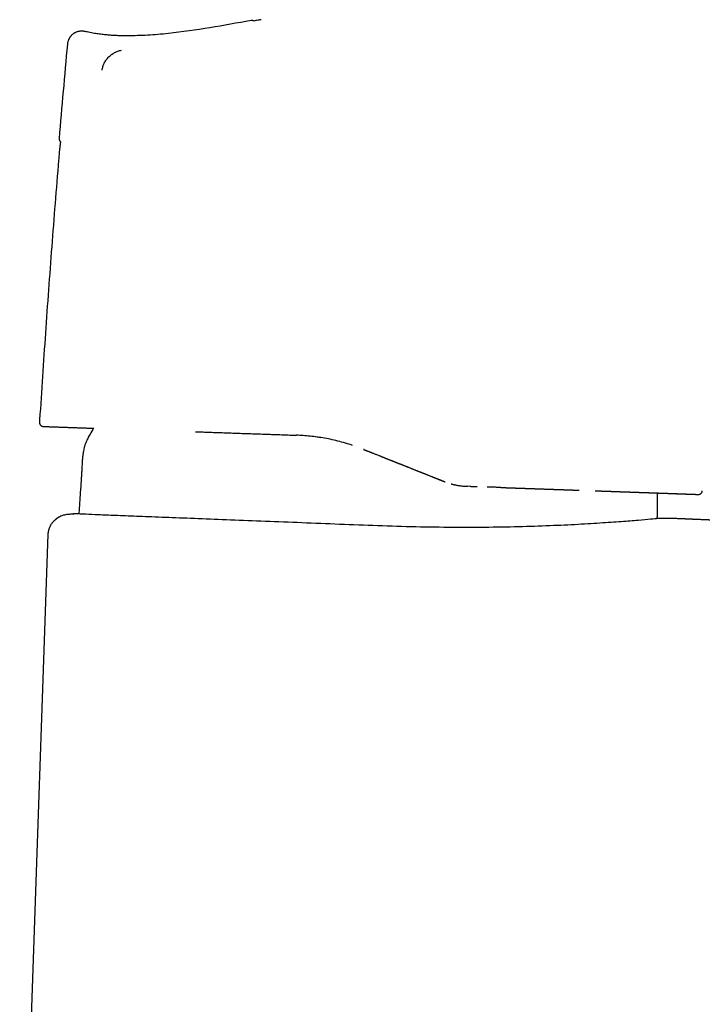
# Model space of a CAD drawing. Header units: millimetres. Extents: x 8 to 658, y 12 to 734.
# Tile 36 of 38: x 515 to 567, y 580 to 654. Entities that reach past the tile are written whole.
import ezdxf

# ---------------------------------------------------------------- set-up
doc = ezdxf.new("R2010")
doc.units = ezdxf.units.MM

msp = doc.modelspace()

# ---------------------------------------------------------------- linework, layer by layer
at = {"color": 7, "linetype": 'Continuous', "lineweight": 30}
for p, q in [((532.726, 653.936), (532.717, 653.935)), ((519.909, 653.13), (519.906, 653.13)), ((520.171, 653.096), (520.159, 653.102)), ((546.901, 619.298), (546.448, 619.479)), ((546.991, 619.262), (546.901, 619.298)), ((549.186, 618.796), (548.996, 618.803)), ((549.234, 618.795), (549.184, 618.796)), ((566.375, 618.193), (566.376, 618.193)), ((566.375, 618.193), (566.375, 618.193)), ((566.375, 618.193), (566.386, 618.192)), ((566.376, 618.193), (566.389, 618.193)), ((566.387, 618.193), (566.386, 618.193)), ((566.386, 618.192), (566.386, 618.192)), ((566.386, 618.192), (566.386, 618.192)), ((566.672, 618.467), (566.675, 618.466)), ((517.366, 615.186), (515.239, 554.296))]:
    msp.add_line(p, q, dxfattribs=at)
at = {"color": 7, "linetype": 'Continuous', "lineweight": 30, "flags": 128}
msp.add_lwpolyline([(520.813, 623.185), (520.749, 623.08), (520.596, 622.827)], dxfattribs=at)
at = {"color": 7, "linetype": 'Continuous', "lineweight": 30}
msp.add_arc((518.505, 645.021), 0.3, 175.12519, 230.62956, dxfattribs=at)
for points, knots in [([(532.678, 653.931), (531.643, 653.744), (529.572, 653.368), (526.967, 652.99), (524.902, 652.801), (523.882, 652.784), (523.388, 652.776)], [0, 0, 0, 0, 0.336681, 0.673578, 0.841953, 1, 1, 1, 1]), ([(532.885, 653.891), (532.882, 653.893), (532.875, 653.897), (532.862, 653.904), (532.848, 653.911), (532.833, 653.917), (532.818, 653.922), (532.803, 653.926), (532.786, 653.93), (532.77, 653.933), (532.755, 653.935), (532.74, 653.936), (532.728, 653.936), (532.721, 653.936), (532.718, 653.936)], [0, 0, 0, 0, 0.016706, 0.036451, 0.065784, 0.101423, 0.145811, 0.200225, 0.289504, 0.398705, 0.528304, 0.678583, 0.849721, 1, 1, 1, 1]), ([(533.442, 653.994), (533.361, 653.98), (533.175, 653.947), (532.988, 653.913), (532.883, 653.893)], [0, 0, 0, 0, 0.431631, 1, 1, 1, 1]), ([(519.909, 653.13), (519.884, 653.13), (519.82, 653.13), (519.717, 653.116), (519.601, 653.089), (519.5, 653.053), (519.414, 653.013), (519.342, 652.973), (519.273, 652.927), (519.209, 652.876), (519.148, 652.821), (519.083, 652.751), (519.017, 652.667), (518.954, 652.565), (518.905, 652.461), (518.868, 652.354), (518.842, 652.249), (518.833, 652.178), (518.829, 652.144)], [0, 0, 0, 0, 0.047576, 0.119742, 0.193719, 0.269114, 0.319965, 0.37111, 0.422405, 0.473701, 0.52485, 0.575706, 0.651112, 0.725103, 0.797287, 0.867331, 0.934969, 1, 1, 1, 1]), ([(519.83, 653.128), (519.829, 653.128), (519.79, 653.128), (519.711, 653.115), (519.596, 653.088), (519.495, 653.051), (519.41, 653.011), (519.338, 652.97), (519.27, 652.925), (519.206, 652.874), (519.145, 652.818), (519.081, 652.749), (519.015, 652.665), (518.953, 652.564), (518.904, 652.459), (518.867, 652.353), (518.841, 652.248), (518.833, 652.178), (518.829, 652.143)], [0, 0, 0, 0, 0.001926, 0.077906, 0.155604, 0.234686, 0.287983, 0.341565, 0.395284, 0.44899, 0.502533, 0.555764, 0.634686, 0.712127, 0.787688, 0.861027, 0.931868, 1, 1, 1, 1]), ([(520.157, 653.103), (520.125, 653.109), (520.062, 653.122), (519.97, 653.132), (519.91, 653.131), (519.884, 653.13)], [0, 0, 0, 0, 0.3533, 0.716724, 1, 1, 1, 1]), ([(523.388, 652.773), (523.385, 652.773), (523.381, 652.773), (523.366, 652.773), (523.345, 652.773), (523.319, 652.773), (523.285, 652.773), (523.246, 652.774), (523.201, 652.774), (523.143, 652.775), (523.07, 652.776), (522.981, 652.777), (522.881, 652.779), (522.77, 652.783), (522.648, 652.787), (522.517, 652.792), (522.378, 652.799), (522.23, 652.808), (522.072, 652.819), (521.904, 652.832), (521.726, 652.848), (521.538, 652.868), (521.347, 652.89), (521.151, 652.916), (520.954, 652.946), (520.748, 652.98), (520.534, 653.02), (520.341, 653.059), (520.22, 653.088), (520.172, 653.099)], [0, 0, 0, 0, 0.012807, 0.025521, 0.038422, 0.051777, 0.065829, 0.080787, 0.096823, 0.11408, 0.139177, 0.166853, 0.197265, 0.230531, 0.266743, 0.30597, 0.346518, 0.389935, 0.436254, 0.485503, 0.537706, 0.592885, 0.65106, 0.70704, 0.765574, 0.826686, 0.89039, 0.956677, 1, 1, 1, 1]), ([(518.829, 652.143), (518.724, 650.96), (518.514, 648.595), (518.309, 646.229), (518.206, 645.046)], [0, 0, 0, 0, 0.499953, 1, 1, 1, 1]), ([(521.453, 650.192), (521.469, 650.284), (521.501, 650.468), (521.609, 650.729), (521.754, 650.971), (521.937, 651.186), (522.151, 651.367), (522.387, 651.512), (522.637, 651.625), (522.812, 651.671), (522.899, 651.693)], [0, 0, 0, 0, 0.125519, 0.251921, 0.378719, 0.505253, 0.630846, 0.755386, 0.878676, 1, 1, 1, 1]), ([(518.316, 644.79), (518.304, 644.704), (518.279, 644.526), (518.247, 644.253), (518.222, 644.01), (518.21, 643.859), (518.205, 643.803)], [0, 0, 0, 0, 0.263193, 0.542286, 0.831293, 1, 1, 1, 1]), ([(518.205, 643.803), (518.194, 643.669), (518.09, 642.447), (517.905, 640.139), (517.651, 636.878), (517.408, 633.616), (517.175, 630.354), (516.954, 627.09), (516.806, 624.851), (516.736, 623.7), (516.732, 623.637)], [0, 0, 0, 0, 0.020081, 0.181833, 0.343586, 0.505341, 0.667095, 0.828848, 0.9906, 1, 1, 1, 1]), ([(516.732, 623.637), (516.732, 623.618), (516.731, 623.58), (516.745, 623.522), (516.77, 623.466), (516.807, 623.415), (516.854, 623.373), (516.908, 623.342), (516.964, 623.323), (517.002, 623.32), (517.021, 623.318)], [0, 0, 0, 0, 0.11621, 0.23964, 0.3684, 0.5, 0.631601, 0.76036, 0.88379, 1, 1, 1, 1]), ([(517.003, 623.32), (517.003, 623.32), (517.006, 623.32), (517.011, 623.32), (517.018, 623.319), (517.022, 623.319), (517.024, 623.319)], [0, 0, 0, 0, 0.026985, 0.420701, 0.809014, 1, 1, 1, 1]), ([(517.021, 623.318), (517.022, 623.318), (517.024, 623.318), (517.055, 623.317), (517.108, 623.315), (517.184, 623.312), (517.283, 623.308), (517.395, 623.304), (517.516, 623.3), (517.641, 623.296), (517.78, 623.291), (517.934, 623.285), (518.101, 623.279), (518.3, 623.272), (518.535, 623.264), (518.811, 623.254), (519.109, 623.244), (519.428, 623.232), (519.768, 623.22), (520.123, 623.208), (520.47, 623.196), (520.706, 623.187), (520.814, 623.184)], [0, 0, 0, 0, 0.0551004, 0.1098735, 0.1643668, 0.2186283, 0.2727069, 0.3266518, 0.3689761, 0.4112727, 0.4535658, 0.4958795, 0.5382381, 0.5806657, 0.635702, 0.6903703, 0.7447252, 0.7988224, 0.8527182, 0.9064698, 0.9570696, 1, 1, 1, 1]), ([(520.596, 622.827), (520.564, 622.773), (520.5, 622.665), (520.409, 622.5), (520.324, 622.333), (520.248, 622.162), (520.181, 621.988), (520.124, 621.813), (520.078, 621.638), (520.041, 621.463), (520.01, 621.287), (519.987, 621.107), (519.963, 620.879), (519.944, 620.601), (519.928, 620.274), (519.912, 619.948), (519.894, 619.624), (519.879, 619.409), (519.872, 619.301)], [0, 0, 0, 0, 0.051656, 0.103181, 0.154529, 0.205737, 0.256903, 0.308161, 0.356688, 0.405497, 0.454635, 0.504113, 0.553897, 0.643345, 0.733057, 0.822536, 0.911495, 1, 1, 1, 1]), ([(528.488, 622.921), (528.537, 622.919), (528.729, 622.912), (529.069, 622.9), (529.507, 622.885), (529.95, 622.87), (530.397, 622.854), (530.846, 622.839), (531.297, 622.823), (531.75, 622.807), (532.206, 622.791), (532.671, 622.775), (533.143, 622.758), (533.622, 622.742), (534.106, 622.725), (534.595, 622.708), (535.088, 622.691), (535.586, 622.673), (535.92, 622.662), (536.088, 622.656)], [0, 0, 0, 0, 0.02111, 0.082318, 0.143425, 0.204459, 0.265446, 0.326414, 0.386301, 0.446222, 0.506201, 0.566266, 0.62767, 0.689216, 0.75093, 0.812839, 0.87497, 0.937349, 1, 1, 1, 1]), ([(537.954, 622.471), (537.852, 622.488), (537.573, 622.534), (537.119, 622.587), (536.599, 622.633), (536.257, 622.648), (536.088, 622.656)], [0, 0, 0, 0, 0.164424, 0.450214, 0.728719, 1, 1, 1, 1]), ([(540.326, 621.888), (540.197, 621.931), (539.877, 622.038), (539.362, 622.181), (538.787, 622.32), (538.223, 622.432), (537.672, 622.52), (537.135, 622.585), (536.774, 622.62), (536.593, 622.63), (536.587, 622.63)], [0, 0, 0, 0, 0.105651, 0.263234, 0.417548, 0.568626, 0.713891, 0.856106, 0.995307, 1, 1, 1, 1]), ([(541.19, 621.571), (541.189, 621.572), (541.185, 621.573), (541.179, 621.576), (541.171, 621.578), (541.164, 621.581), (541.159, 621.583), (541.155, 621.584), (541.152, 621.585), (541.151, 621.586), (541.151, 621.586), (541.152, 621.585), (541.153, 621.585), (541.155, 621.584), (541.158, 621.583), (541.16, 621.582), (541.163, 621.581), (541.167, 621.58), (541.171, 621.578), (541.176, 621.576), (541.181, 621.574), (541.19, 621.571), (541.2, 621.567), (541.212, 621.562), (541.223, 621.558), (541.234, 621.554), (541.245, 621.549), (541.257, 621.544), (541.274, 621.538), (541.291, 621.531), (541.31, 621.524), (541.328, 621.516), (541.348, 621.509), (541.365, 621.502), (541.379, 621.496), (541.393, 621.491), (541.411, 621.484), (541.433, 621.475), (541.458, 621.465), (541.484, 621.454), (541.521, 621.44), (541.569, 621.42), (541.631, 621.395), (541.696, 621.37), (541.756, 621.345), (541.821, 621.32), (541.898, 621.289), (541.988, 621.253), (542.088, 621.214), (542.191, 621.173), (542.286, 621.135), (542.365, 621.104), (542.425, 621.08), (542.479, 621.058), (542.532, 621.037), (542.59, 621.014), (542.647, 620.991), (542.703, 620.969), (542.757, 620.947), (542.814, 620.925), (542.865, 620.904), (542.91, 620.887), (542.945, 620.873), (542.98, 620.859), (543.021, 620.842), (543.072, 620.822), (543.129, 620.799), (543.184, 620.777), (543.235, 620.757), (543.281, 620.739), (543.326, 620.721), (543.374, 620.702), (543.427, 620.681), (543.482, 620.659), (543.532, 620.639), (543.571, 620.623), (543.602, 620.611), (543.633, 620.599), (543.67, 620.584), (543.715, 620.566), (543.766, 620.546), (543.818, 620.525), (543.865, 620.506), (543.906, 620.49), (543.943, 620.475), (543.983, 620.459), (544.032, 620.44), (544.094, 620.415), (544.16, 620.389), (544.223, 620.364), (544.279, 620.341), (544.329, 620.322), (544.378, 620.302), (544.433, 620.28), (544.503, 620.252), (544.584, 620.22), (544.668, 620.186), (544.749, 620.155), (544.829, 620.123), (544.912, 620.089), (544.997, 620.056), (545.079, 620.023), (545.152, 619.994), (545.218, 619.967), (545.28, 619.943), (545.347, 619.916), (545.417, 619.888), (545.482, 619.862), (545.539, 619.84), (545.585, 619.821), (545.625, 619.805), (545.66, 619.791), (545.698, 619.776), (545.744, 619.758), (545.801, 619.735), (545.864, 619.71), (545.931, 619.683), (546.009, 619.652), (546.096, 619.618), (546.186, 619.582), (546.262, 619.552), (546.324, 619.527), (546.376, 619.506), (546.427, 619.486), (546.478, 619.466), (546.528, 619.446), (546.58, 619.425), (546.639, 619.401), (546.704, 619.375), (546.77, 619.349), (546.831, 619.324), (546.888, 619.302), (546.933, 619.284), (546.968, 619.27), (546.996, 619.259), (547.027, 619.246), (547.06, 619.233), (547.091, 619.221), (547.119, 619.211), (547.147, 619.2), (547.182, 619.186), (547.223, 619.17), (547.264, 619.155), (547.288, 619.146), (547.298, 619.142)], [0, 0, 0, 0, 0.005282, 0.018827, 0.032052, 0.045986, 0.058256, 0.069362, 0.080846, 0.092982, 0.101732, 0.110824, 0.120272, 0.129754, 0.138741, 0.146696, 0.154103, 0.161627, 0.168484, 0.175407, 0.182539, 0.190307, 0.199123, 0.206067, 0.213094, 0.219209, 0.224382, 0.228674, 0.23341, 0.239197, 0.24287, 0.246656, 0.250509, 0.25372, 0.256106, 0.257851, 0.260427, 0.263748, 0.267359, 0.270869, 0.274308, 0.281608, 0.289595, 0.297976, 0.305732, 0.312497, 0.322348, 0.334601, 0.346593, 0.360397, 0.373673, 0.382699, 0.390228, 0.396132, 0.402836, 0.410243, 0.417763, 0.424211, 0.430996, 0.43814, 0.44535, 0.450347, 0.454695, 0.458616, 0.463331, 0.470217, 0.477728, 0.484638, 0.490937, 0.496667, 0.501852, 0.507771, 0.5146, 0.521779, 0.528566, 0.533103, 0.536599, 0.540115, 0.544656, 0.550344, 0.557062, 0.563637, 0.569503, 0.574658, 0.579104, 0.583165, 0.589736, 0.597425, 0.606129, 0.614247, 0.621233, 0.626999, 0.632851, 0.639648, 0.64739, 0.659059, 0.669589, 0.679095, 0.68896, 0.699532, 0.71031, 0.720575, 0.730349, 0.737521, 0.745257, 0.753557, 0.762422, 0.771497, 0.777906, 0.783604, 0.788592, 0.79287, 0.796862, 0.802853, 0.809904, 0.81795, 0.826427, 0.835203, 0.84715, 0.858699, 0.86883, 0.875627, 0.881969, 0.888289, 0.894589, 0.900822, 0.907041, 0.914038, 0.923043, 0.931465, 0.939279, 0.946595, 0.953534, 0.95693, 0.960568, 0.964728, 0.969369, 0.973553, 0.976905, 0.980345, 0.984625, 0.990673, 0.996469, 1, 1, 1, 1]), ([(519.872, 619.301), (519.847, 618.951), (519.798, 618.251), (519.739, 617.392), (519.708, 616.884), (519.698, 616.725)], [0, 0, 0, 0, 0.40798, 0.815952, 1, 1, 1, 1]), ([(547.758, 618.989), (547.765, 618.987), (547.788, 618.98), (547.82, 618.971), (547.845, 618.965), (547.854, 618.962)], [0, 0, 0, 0, 0.2267099, 0.7037121, 1, 1, 1, 1]), ([(547.855, 618.962), (547.86, 618.961), (547.883, 618.955), (547.925, 618.944), (547.98, 618.931), (548.034, 618.919), (548.104, 618.904), (548.194, 618.886), (548.308, 618.866), (548.431, 618.849), (548.564, 618.833), (548.707, 618.82), (548.85, 618.81), (548.946, 618.806), (548.992, 618.804)], [0, 0, 0, 0, 0.012546, 0.061234, 0.109115, 0.156197, 0.202489, 0.293058, 0.392575, 0.500933, 0.617977, 0.743496, 0.877402, 1, 1, 1, 1]), ([(549.234, 618.794), (549.246, 618.794), (549.273, 618.793), (549.314, 618.792), (549.357, 618.79), (549.399, 618.789), (549.437, 618.787), (549.466, 618.786), (549.486, 618.786), (549.498, 618.785), (549.508, 618.785), (549.517, 618.785), (549.529, 618.784), (549.55, 618.783), (549.585, 618.782), (549.636, 618.781), (549.679, 618.779), (549.704, 618.778), (549.709, 618.778)], [0, 0, 0, 0, 0.083983, 0.177098, 0.268946, 0.359542, 0.448876, 0.508372, 0.549324, 0.571791, 0.588223, 0.608103, 0.631436, 0.658224, 0.740316, 0.844021, 0.969344, 1, 1, 1, 1]), ([(551.503, 618.715), (551.495, 618.716), (551.387, 618.719), (551.181, 618.727), (550.889, 618.737), (550.657, 618.745), (550.523, 618.75), (550.482, 618.751)], [0, 0, 0, 0, 0.024255, 0.32009, 0.607954, 0.880522, 1, 1, 1, 1]), ([(551.502, 618.715), (551.515, 618.715), (551.553, 618.714), (551.615, 618.711), (551.69, 618.709), (551.763, 618.706), (551.832, 618.704), (551.901, 618.702), (551.962, 618.699), (552.014, 618.698), (552.056, 618.696), (552.098, 618.695), (552.135, 618.693), (552.167, 618.692), (552.196, 618.691), (552.228, 618.69), (552.265, 618.689), (552.307, 618.687), (552.349, 618.686), (552.391, 618.684), (552.432, 618.683), (552.476, 618.681), (552.517, 618.68), (552.55, 618.679), (552.573, 618.678), (552.591, 618.677), (552.615, 618.676), (552.648, 618.675), (552.695, 618.674), (552.747, 618.672), (552.798, 618.67), (552.847, 618.668), (552.893, 618.667), (552.937, 618.665), (552.977, 618.664), (553.007, 618.663), (553.03, 618.662), (553.049, 618.661), (553.072, 618.66), (553.099, 618.659), (553.136, 618.658), (553.183, 618.656), (553.238, 618.655), (553.291, 618.653), (553.338, 618.651), (553.373, 618.65), (553.398, 618.649), (553.42, 618.648), (553.446, 618.647), (553.477, 618.646), (553.511, 618.645), (553.548, 618.644), (553.589, 618.642), (553.632, 618.641), (553.673, 618.639), (553.707, 618.638), (553.734, 618.637), (553.759, 618.636), (553.786, 618.635), (553.818, 618.634), (553.858, 618.633), (553.906, 618.631), (553.955, 618.63), (553.995, 618.628), (554.029, 618.627), (554.064, 618.626), (554.106, 618.624), (554.152, 618.623), (554.2, 618.621), (554.246, 618.619), (554.288, 618.618), (554.328, 618.616), (554.366, 618.615), (554.428, 618.613), (554.51, 618.61), (554.611, 618.607), (554.705, 618.603), (554.781, 618.601), (554.845, 618.598), (554.901, 618.596), (554.961, 618.594), (555.019, 618.592), (555.069, 618.591), (555.107, 618.589), (555.136, 618.588), (555.158, 618.587), (555.184, 618.587), (555.214, 618.585), (555.249, 618.584), (555.289, 618.583), (555.329, 618.581), (555.366, 618.58), (555.402, 618.579), (555.444, 618.577), (555.496, 618.576), (555.555, 618.574), (555.612, 618.572), (555.662, 618.57), (555.704, 618.568), (555.744, 618.567), (555.781, 618.566), (555.814, 618.564), (555.844, 618.563), (555.873, 618.562), (555.905, 618.561), (555.941, 618.56), (555.979, 618.559), (556.018, 618.557), (556.054, 618.556), (556.084, 618.555), (556.11, 618.554), (556.14, 618.553), (556.177, 618.552), (556.222, 618.55), (556.269, 618.549), (556.314, 618.547), (556.354, 618.545), (556.391, 618.544), (556.423, 618.543), (556.455, 618.542), (556.488, 618.541), (556.527, 618.539), (556.571, 618.538), (556.621, 618.536), (556.673, 618.534), (556.722, 618.533), (556.766, 618.531), (556.804, 618.53), (556.837, 618.529), (556.87, 618.527), (556.908, 618.526), (556.955, 618.524), (557.007, 618.523), (557.059, 618.521), (557.106, 618.519), (557.147, 618.518), (557.186, 618.516), (557.226, 618.515), (557.269, 618.513), (557.317, 618.512), (557.36, 618.51), (557.387, 618.509), (557.397, 618.509)], [0, 0, 0, 0, 0.006354, 0.018818, 0.031138, 0.043035, 0.053861, 0.064951, 0.076889, 0.083371, 0.090095, 0.097007, 0.103121, 0.108076, 0.112069, 0.117192, 0.123052, 0.129652, 0.137201, 0.143229, 0.149798, 0.156906, 0.164312, 0.169116, 0.172776, 0.17534, 0.177949, 0.183934, 0.19162, 0.200233, 0.209084, 0.216334, 0.223737, 0.231195, 0.237631, 0.242748, 0.245841, 0.248621, 0.252235, 0.256728, 0.261861, 0.27046, 0.279379, 0.288568, 0.296477, 0.302373, 0.305268, 0.308746, 0.313156, 0.318378, 0.323869, 0.329563, 0.336664, 0.344057, 0.351001, 0.356643, 0.360981, 0.364432, 0.368792, 0.374205, 0.380264, 0.388848, 0.397841, 0.404467, 0.409059, 0.414801, 0.421985, 0.430034, 0.437707, 0.445653, 0.452933, 0.45904, 0.465399, 0.472363, 0.490123, 0.50702, 0.52279, 0.537709, 0.545767, 0.555298, 0.566419, 0.576362, 0.584935, 0.592, 0.595875, 0.599381, 0.60371, 0.60896, 0.615037, 0.62178, 0.629231, 0.635765, 0.640649, 0.648311, 0.657109, 0.667671, 0.679113, 0.686555, 0.693819, 0.700872, 0.707635, 0.713474, 0.718263, 0.723162, 0.72903, 0.735082, 0.741844, 0.749265, 0.755836, 0.760862, 0.765204, 0.769655, 0.776526, 0.784829, 0.793689, 0.801637, 0.808945, 0.815603, 0.821215, 0.826321, 0.832546, 0.839358, 0.847307, 0.856435, 0.866311, 0.875545, 0.883475, 0.890206, 0.896117, 0.901563, 0.908556, 0.917004, 0.927548, 0.937407, 0.945927, 0.953487, 0.960406, 0.967394, 0.975679, 0.984727, 0.994124, 1, 1, 1, 1]), ([(558.602, 618.467), (558.606, 618.467), (558.625, 618.466), (558.657, 618.465), (558.7, 618.463), (558.74, 618.462), (558.779, 618.461), (558.817, 618.459), (558.86, 618.458), (558.905, 618.456), (558.951, 618.455), (558.993, 618.453), (559.037, 618.451), (559.085, 618.45), (559.131, 618.448), (559.171, 618.447), (559.205, 618.446), (559.238, 618.444), (559.269, 618.443), (559.299, 618.442), (559.327, 618.441), (559.354, 618.44), (559.382, 618.439), (559.41, 618.438), (559.439, 618.437), (559.469, 618.436), (559.498, 618.435), (559.526, 618.434), (559.553, 618.433), (559.583, 618.432), (559.612, 618.431), (559.635, 618.431), (559.655, 618.43), (559.676, 618.429), (559.699, 618.428), (559.723, 618.427), (559.744, 618.427), (559.775, 618.426), (559.823, 618.424), (559.884, 618.422), (559.944, 618.42), (560, 618.418), (560.043, 618.416), (560.074, 618.415), (560.094, 618.414), (560.115, 618.414), (560.138, 618.413), (560.159, 618.412), (560.176, 618.411), (560.196, 618.411), (560.221, 618.41), (560.253, 618.409), (560.284, 618.408), (560.318, 618.407), (560.354, 618.405), (560.394, 618.404), (560.433, 618.403), (560.468, 618.401), (560.5, 618.4), (560.532, 618.399), (560.561, 618.398), (560.589, 618.397), (560.612, 618.396), (560.636, 618.395), (560.659, 618.395), (560.68, 618.394), (560.701, 618.393), (560.726, 618.392), (560.756, 618.391), (560.79, 618.39), (560.824, 618.389), (560.855, 618.388), (560.884, 618.387), (560.914, 618.386), (560.946, 618.384), (560.978, 618.383), (561.008, 618.382), (561.037, 618.381), (561.063, 618.38), (561.09, 618.379), (561.117, 618.378), (561.147, 618.377), (561.185, 618.376), (561.231, 618.374), (561.278, 618.373), (561.323, 618.371), (561.368, 618.37), (561.414, 618.368), (561.453, 618.367), (561.483, 618.366), (561.506, 618.365), (561.53, 618.364), (561.553, 618.363), (561.576, 618.362), (561.6, 618.362), (561.625, 618.361), (561.649, 618.36), (561.673, 618.359), (561.695, 618.358), (561.716, 618.357), (561.736, 618.357), (561.757, 618.356), (561.779, 618.355), (561.799, 618.355), (561.819, 618.354), (561.841, 618.353), (561.861, 618.352), (561.882, 618.352), (561.904, 618.351), (561.927, 618.35), (561.949, 618.349), (561.97, 618.349), (561.99, 618.348), (562.01, 618.347), (562.028, 618.346), (562.048, 618.346), (562.068, 618.345), (562.095, 618.344), (562.13, 618.343), (562.173, 618.341), (562.216, 618.34), (562.259, 618.338), (562.301, 618.337), (562.34, 618.335), (562.377, 618.334), (562.411, 618.333), (562.444, 618.332), (562.477, 618.331), (562.509, 618.33), (562.542, 618.328), (562.579, 618.327), (562.618, 618.326), (562.66, 618.324), (562.703, 618.323), (562.747, 618.321), (562.786, 618.32), (562.822, 618.319), (562.853, 618.317), (562.886, 618.316), (562.917, 618.315), (562.948, 618.314), (562.984, 618.313), (563.023, 618.311), (563.069, 618.31), (563.11, 618.308), (563.151, 618.307), (563.192, 618.305), (563.237, 618.304), (563.274, 618.303), (563.302, 618.302), (563.323, 618.301), (563.345, 618.3), (563.368, 618.299), (563.389, 618.299), (563.409, 618.298), (563.43, 618.297), (563.449, 618.296), (563.468, 618.296), (563.488, 618.295), (563.511, 618.294), (563.533, 618.293), (563.553, 618.293), (563.571, 618.292), (563.588, 618.292), (563.605, 618.291), (563.623, 618.29), (563.64, 618.29), (563.656, 618.289), (563.673, 618.289), (563.692, 618.288), (563.71, 618.287), (563.726, 618.287), (563.741, 618.286), (563.756, 618.286), (563.77, 618.285), (563.787, 618.285), (563.807, 618.284), (563.827, 618.283), (563.848, 618.282), (563.868, 618.282), (563.89, 618.281), (563.909, 618.28), (563.925, 618.28), (563.94, 618.279), (563.955, 618.279), (563.97, 618.278), (563.985, 618.278), (564.003, 618.277), (564.02, 618.276), (564.033, 618.276), (564.045, 618.275), (564.057, 618.275), (564.07, 618.275), (564.083, 618.274), (564.094, 618.274), (564.106, 618.273), (564.118, 618.273), (564.13, 618.272), (564.14, 618.272), (564.151, 618.272), (564.163, 618.271), (564.178, 618.271), (564.193, 618.27), (564.207, 618.27), (564.22, 618.269), (564.234, 618.269), (564.249, 618.268), (564.261, 618.268), (564.272, 618.267), (564.282, 618.267), (564.292, 618.267), (564.302, 618.266), (564.311, 618.266), (564.319, 618.266), (564.326, 618.265), (564.333, 618.265), (564.341, 618.265), (564.352, 618.265), (564.363, 618.264), (564.374, 618.264), (564.383, 618.263), (564.39, 618.263), (564.397, 618.263), (564.404, 618.263), (564.412, 618.262), (564.421, 618.262), (564.431, 618.262), (564.439, 618.261), (564.446, 618.261), (564.454, 618.261), (564.462, 618.261), (564.472, 618.26), (564.48, 618.26), (564.486, 618.26), (564.492, 618.26), (564.497, 618.259), (564.503, 618.259), (564.51, 618.259), (564.519, 618.259), (564.529, 618.258), (564.54, 618.258), (564.551, 618.258), (564.559, 618.257), (564.567, 618.257), (564.575, 618.257), (564.583, 618.256), (564.592, 618.256), (564.6, 618.256), (564.607, 618.256), (564.613, 618.255), (564.619, 618.255), (564.627, 618.255), (564.638, 618.254), (564.65, 618.254), (564.661, 618.254), (564.672, 618.253), (564.685, 618.253), (564.697, 618.252), (564.708, 618.252), (564.716, 618.252), (564.723, 618.251), (564.729, 618.251), (564.734, 618.251), (564.739, 618.251), (564.745, 618.251), (564.754, 618.25), (564.764, 618.25), (564.774, 618.25), (564.782, 618.249), (564.79, 618.249), (564.799, 618.249), (564.808, 618.248), (564.817, 618.248), (564.825, 618.248), (564.833, 618.248), (564.84, 618.247), (564.849, 618.247), (564.858, 618.247), (564.866, 618.246), (564.873, 618.246), (564.88, 618.246), (564.886, 618.246), (564.893, 618.245), (564.902, 618.245), (564.911, 618.245), (564.92, 618.244), (564.927, 618.244), (564.935, 618.244), (564.942, 618.244), (564.951, 618.243), (564.959, 618.243), (564.967, 618.243), (564.973, 618.243), (564.978, 618.242), (564.984, 618.242), (564.992, 618.242), (565.001, 618.242), (565.01, 618.241), (565.018, 618.241), (565.024, 618.241), (565.031, 618.241), (565.04, 618.24), (565.052, 618.24), (565.063, 618.239), (565.072, 618.239), (565.079, 618.239), (565.086, 618.239), (565.095, 618.238), (565.104, 618.238), (565.113, 618.238), (565.12, 618.237), (565.126, 618.237), (565.133, 618.237), (565.145, 618.236), (565.16, 618.236), (565.175, 618.235), (565.191, 618.235), (565.206, 618.234), (565.222, 618.234), (565.237, 618.233), (565.251, 618.233), (565.262, 618.232), (565.268, 618.232), (565.274, 618.232), (565.281, 618.232), (565.288, 618.231), (565.296, 618.231), (565.303, 618.231), (565.309, 618.231), (565.314, 618.23), (565.319, 618.23), (565.324, 618.23), (565.33, 618.23), (565.338, 618.23), (565.346, 618.229), (565.354, 618.229), (565.36, 618.229), (565.364, 618.229), (565.367, 618.229), (565.371, 618.228), (565.376, 618.228), (565.382, 618.228), (565.389, 618.228), (565.397, 618.227), (565.403, 618.227), (565.409, 618.227), (565.414, 618.227), (565.419, 618.227), (565.424, 618.227), (565.43, 618.226), (565.437, 618.226), (565.443, 618.226), (565.45, 618.226), (565.456, 618.225), (565.461, 618.225), (565.465, 618.225), (565.47, 618.225), (565.475, 618.225), (565.48, 618.224), (565.487, 618.224), (565.493, 618.224), (565.5, 618.224), (565.506, 618.224), (565.511, 618.223), (565.515, 618.223), (565.52, 618.223), (565.525, 618.223), (565.531, 618.223), (565.538, 618.222), (565.544, 618.222), (565.551, 618.222), (565.556, 618.222), (565.561, 618.222), (565.566, 618.221), (565.571, 618.221), (565.576, 618.221), (565.581, 618.221), (565.586, 618.221), (565.595, 618.22), (565.601, 618.22), (565.605, 618.22), (565.605, 618.22), (565.605, 618.22)], [0, 0, 0, 0, 0.000793, 0.00444, 0.007686, 0.011019, 0.013968, 0.016884, 0.020081, 0.024345, 0.02772, 0.031004, 0.034521, 0.038463, 0.042653, 0.045685, 0.048203, 0.051105, 0.053616, 0.055996, 0.058373, 0.060643, 0.062712, 0.065257, 0.067539, 0.070037, 0.072693, 0.074736, 0.07701, 0.079682, 0.082236, 0.08411, 0.0855, 0.087331, 0.089477, 0.091473, 0.093271, 0.094777, 0.099638, 0.105496, 0.110491, 0.115044, 0.120064, 0.121594, 0.12327, 0.125172, 0.127284, 0.129177, 0.130669, 0.132003, 0.13442, 0.137296, 0.14032, 0.142881, 0.146193, 0.150098, 0.153482, 0.15662, 0.159549, 0.162166, 0.165334, 0.167583, 0.169597, 0.171866, 0.174104, 0.175815, 0.177636, 0.179936, 0.182863, 0.185862, 0.189417, 0.192401, 0.194511, 0.197567, 0.200854, 0.203553, 0.206627, 0.209343, 0.211741, 0.214225, 0.21687, 0.219336, 0.222794, 0.228089, 0.232699, 0.236544, 0.241219, 0.245916, 0.250216, 0.252815, 0.254767, 0.257299, 0.259875, 0.261827, 0.264231, 0.266991, 0.269412, 0.271691, 0.274206, 0.276298, 0.27806, 0.280359, 0.282783, 0.284623, 0.286619, 0.28914, 0.29129, 0.293095, 0.295548, 0.298226, 0.300384, 0.302434, 0.304813, 0.306821, 0.308608, 0.310762, 0.313038, 0.314959, 0.319705, 0.324147, 0.329112, 0.333552, 0.338269, 0.342899, 0.346679, 0.350654, 0.354141, 0.357932, 0.361679, 0.365245, 0.369239, 0.374396, 0.378521, 0.384085, 0.389157, 0.3942, 0.398029, 0.401829, 0.405556, 0.409816, 0.413291, 0.416831, 0.422773, 0.428056, 0.433877, 0.438129, 0.443716, 0.449617, 0.455368, 0.457979, 0.46065, 0.463558, 0.466808, 0.469602, 0.471933, 0.475064, 0.477821, 0.47969, 0.482715, 0.486103, 0.489048, 0.491671, 0.494425, 0.496566, 0.498718, 0.501591, 0.50428, 0.505941, 0.508252, 0.511507, 0.514015, 0.516202, 0.518363, 0.520541, 0.522639, 0.524541, 0.527755, 0.531518, 0.533761, 0.536871, 0.540581, 0.543542, 0.545602, 0.547889, 0.550521, 0.552278, 0.554571, 0.557765, 0.560396, 0.562481, 0.56414, 0.565942, 0.568157, 0.570259, 0.571969, 0.573671, 0.57579, 0.577766, 0.579412, 0.580748, 0.582992, 0.585471, 0.588298, 0.590318, 0.59221, 0.594773, 0.597385, 0.599474, 0.601156, 0.602859, 0.604637, 0.606165, 0.607795, 0.609223, 0.610376, 0.611398, 0.612845, 0.614771, 0.616903, 0.618728, 0.620234, 0.621507, 0.622689, 0.623784, 0.625104, 0.626918, 0.628807, 0.630298, 0.631405, 0.632646, 0.634263, 0.636138, 0.637652, 0.638729, 0.639628, 0.640629, 0.641733, 0.642967, 0.644551, 0.646536, 0.648831, 0.650726, 0.6522, 0.653587, 0.655083, 0.656693, 0.658425, 0.660057, 0.661428, 0.662525, 0.663503, 0.664816, 0.66744, 0.669961, 0.671847, 0.673912, 0.676384, 0.679328, 0.681333, 0.682984, 0.684308, 0.685495, 0.686581, 0.687566, 0.688731, 0.690382, 0.692932, 0.694938, 0.696383, 0.698023, 0.69997, 0.701965, 0.704069, 0.705817, 0.707156, 0.708656, 0.71065, 0.712901, 0.714664, 0.716167, 0.717514, 0.71872, 0.720222, 0.72223, 0.724833, 0.726737, 0.728192, 0.729807, 0.73168, 0.733552, 0.735632, 0.737361, 0.738694, 0.739855, 0.741432, 0.743266, 0.745355, 0.7476, 0.749483, 0.750935, 0.75241, 0.754928, 0.757844, 0.76074, 0.762915, 0.764536, 0.766516, 0.768804, 0.771289, 0.773518, 0.775219, 0.776787, 0.778635, 0.780797, 0.786433, 0.790074, 0.794324, 0.799755, 0.803314, 0.807706, 0.813551, 0.815727, 0.817492, 0.819236, 0.821174, 0.823446, 0.826146, 0.828582, 0.830485, 0.832063, 0.833664, 0.835387, 0.837521, 0.840039, 0.84265, 0.845116, 0.847098, 0.848659, 0.850152, 0.851604, 0.853251, 0.855514, 0.858255, 0.861091, 0.863627, 0.865528, 0.867485, 0.869469, 0.871638, 0.873992, 0.876703, 0.879721, 0.882561, 0.884956, 0.887048, 0.889078, 0.89108, 0.893134, 0.895738, 0.898934, 0.902272, 0.905473, 0.90845, 0.911024, 0.91335, 0.915682, 0.918168, 0.921994, 0.926134, 0.930343, 0.934497, 0.938388, 0.941766, 0.94484, 0.948741, 0.953102, 0.958172, 0.963418, 0.968305, 0.987182, 0.99389, 1, 1, 1, 1]), ([(563.295, 617.785), (563.295, 617.913), (563.295, 618.085), (563.298, 618.257), (563.298, 618.302)], [0, 0, 0, 0, 0.742832, 1, 1, 1, 1]), ([(563.298, 618.298), (563.305, 618.298), (563.39, 618.295), (563.547, 618.289), (563.766, 618.282), (563.989, 618.274), (564.212, 618.266), (564.437, 618.259), (564.649, 618.251), (564.849, 618.244), (565.038, 618.238), (565.196, 618.232), (565.328, 618.228), (565.437, 618.224), (565.541, 618.221), (565.638, 618.217), (565.729, 618.214), (565.82, 618.211), (565.908, 618.208), (565.993, 618.205), (566.069, 618.203), (566.14, 618.2), (566.204, 618.198), (566.261, 618.196), (566.307, 618.195), (566.342, 618.194), (566.365, 618.193), (566.372, 618.193), (566.375, 618.193)], [0, 0, 0, 0, 0.0030481, 0.0411257, 0.0794033, 0.1169594, 0.1616791, 0.2064612, 0.2513293, 0.2963069, 0.3414172, 0.3866832, 0.41822, 0.4498362, 0.4815399, 0.5133388, 0.5452406, 0.5772532, 0.6151344, 0.6531922, 0.6914386, 0.7288066, 0.7734326, 0.8182642, 0.8633194, 0.9086156, 0.9541702, 1, 1, 1, 1]), ([(566.379, 618.193), (566.383, 618.193), (566.388, 618.193), (566.389, 618.192), (566.39, 618.192)], [0, 0, 0, 0, 0.72556, 1, 1, 1, 1]), ([(566.389, 618.192), (566.391, 618.192), (566.396, 618.192), (566.405, 618.193), (566.413, 618.194), (566.422, 618.195), (566.431, 618.196), (566.441, 618.198), (566.45, 618.2), (566.459, 618.202), (566.468, 618.205), (566.476, 618.207), (566.481, 618.209), (566.487, 618.211), (566.499, 618.215), (566.513, 618.222), (566.531, 618.231), (566.551, 618.243), (566.575, 618.261), (566.602, 618.286), (566.629, 618.319), (566.654, 618.36), (566.674, 618.41), (566.679, 618.446), (566.682, 618.465)], [0, 0, 0, 0, 0.0894, 0.187962, 0.276267, 0.354343, 0.422226, 0.479974, 0.527682, 0.565518, 0.593834, 0.604678, 0.613575, 0.620936, 0.632042, 0.653096, 0.673652, 0.699679, 0.732943, 0.773815, 0.821943, 0.87658, 0.936497, 1, 1, 1, 1]), ([(563.294, 616.378), (563.294, 616.502), (563.296, 616.971), (563.295, 617.44), (563.295, 617.785)], [0, 0, 0, 0, 0.264578, 1, 1, 1, 1]), ([(518.14, 616.44), (518.12, 616.428), (518.058, 616.393), (517.961, 616.323), (517.85, 616.229), (517.752, 616.13), (517.666, 616.026), (517.592, 615.92), (517.527, 615.808), (517.473, 615.69), (517.429, 615.568), (517.396, 615.443), (517.374, 615.315), (517.368, 615.229), (517.366, 615.186)], [0, 0, 0, 0, 0.045016, 0.139028, 0.233069, 0.327239, 0.411375, 0.495489, 0.579558, 0.663615, 0.747698, 0.8318, 0.915904, 1, 1, 1, 1]), ([(518.209, 616.481), (518.203, 616.477), (518.19, 616.47), (518.169, 616.458), (518.148, 616.445), (518.125, 616.431), (518.101, 616.415), (518.078, 616.399), (518.055, 616.384), (518.035, 616.369), (518.014, 616.353), (517.992, 616.337), (517.968, 616.319), (517.943, 616.299), (517.915, 616.275), (517.886, 616.25), (517.858, 616.225), (517.832, 616.2), (517.81, 616.178), (517.793, 616.161), (517.782, 616.149), (517.774, 616.14), (517.768, 616.134), (517.763, 616.129), (517.757, 616.122), (517.749, 616.114), (517.741, 616.105), (517.733, 616.097), (517.724, 616.087), (517.715, 616.078), (517.706, 616.069), (517.697, 616.06), (517.689, 616.052), (517.682, 616.043), (517.678, 616.038), (517.676, 616.036)], [0, 0, 0, 0, 0.0727567, 0.138457, 0.1972067, 0.2491551, 0.2945201, 0.3336303, 0.3591682, 0.3818009, 0.4019965, 0.42041, 0.437898, 0.4558639, 0.477703, 0.5039936, 0.5239989, 0.5459911, 0.5672302, 0.5799077, 0.5897657, 0.596803, 0.601178, 0.6050636, 0.6094648, 0.6207919, 0.6363841, 0.6566748, 0.6858583, 0.7215724, 0.763895, 0.812873, 0.8685368, 0.9309074, 1, 1, 1, 1]), ([(518.908, 616.684), (518.859, 616.679), (518.761, 616.669), (518.617, 616.638), (518.475, 616.597), (518.337, 616.545), (518.249, 616.501), (518.206, 616.479)], [0, 0, 0, 0, 0.200312, 0.400742, 0.601183, 0.801526, 1, 1, 1, 1]), ([(519.507, 616.731), (519.407, 616.724), (519.207, 616.708), (519.008, 616.692), (518.908, 616.684)], [0, 0, 0, 0, 0.499899, 1, 1, 1, 1]), ([(519.423, 616.728), (519.423, 616.728), (519.423, 616.728), (519.422, 616.728), (519.418, 616.728), (519.413, 616.728), (519.407, 616.728), (519.401, 616.727), (519.392, 616.727), (519.381, 616.726), (519.364, 616.725), (519.341, 616.723), (519.313, 616.721), (519.283, 616.718), (519.253, 616.715), (519.224, 616.712), (519.197, 616.709), (519.172, 616.707), (519.149, 616.705), (519.131, 616.703), (519.117, 616.702), (519.11, 616.701), (519.111, 616.701), (519.112, 616.701)], [0, 0, 0, 0, 0.0118423, 0.0314527, 0.0474524, 0.060994, 0.0674295, 0.073975, 0.0883365, 0.1053257, 0.1238677, 0.1662543, 0.2174057, 0.278487, 0.3501778, 0.4260755, 0.4995254, 0.5708444, 0.6632167, 0.7533326, 0.8417013, 0.971961, 1, 1, 1, 1]), ([(519.698, 616.725), (519.674, 616.726), (519.608, 616.728), (519.542, 616.73), (519.499, 616.731)], [0, 0, 0, 0, 0.360667, 1, 1, 1, 1]), ([(563.521, 616.386), (563.485, 616.382), (563.412, 616.375), (562.825, 616.321), (561.9, 616.24), (560.618, 616.137), (559.013, 616.023), (557.108, 615.909), (554.938, 615.81), (552.538, 615.736), (549.949, 615.697), (547.215, 615.701), (544.384, 615.751), (541.505, 615.848), (538.626, 615.966), (535.796, 616.078), (533.064, 616.185), (530.475, 616.286), (528.076, 616.38), (525.906, 616.465), (524.003, 616.539), (522.4, 616.602), (521.122, 616.654), (520.2, 616.695), (519.616, 616.724), (519.543, 616.729), (519.507, 616.731)], [0, 0, 0, 0, 0.041666, 0.083333, 0.124999, 0.166666, 0.208333, 0.25, 0.291666, 0.333333, 0.375, 0.416667, 0.458333, 0.499999, 0.541666, 0.583333, 0.625, 0.666666, 0.708333, 0.75, 0.791666, 0.833333, 0.875, 0.916667, 0.958333, 1, 1, 1, 1]), ([(563.521, 616.386), (563.504, 616.385), (563.428, 616.383), (563.352, 616.38), (563.294, 616.378)], [0, 0, 0, 0, 0.232281, 1, 1, 1, 1]), ([(656.203, 611.995), (656.189, 611.997), (656.158, 612.003), (656.113, 612.011), (656.069, 612.02), (656.03, 612.027), (655.997, 612.033), (655.969, 612.038), (655.947, 612.042), (655.923, 612.047), (655.895, 612.052), (655.858, 612.059), (655.816, 612.066), (655.768, 612.075), (655.702, 612.087), (655.617, 612.103), (655.509, 612.122), (655.393, 612.143), (655.208, 612.176), (654.963, 612.219), (654.663, 612.272), (654.382, 612.32), (654.119, 612.364), (653.874, 612.405), (653.637, 612.444), (653.407, 612.482), (653.185, 612.518), (652.971, 612.552), (652.767, 612.584), (652.572, 612.615), (652.387, 612.643), (652.212, 612.67), (652.046, 612.696), (651.913, 612.716), (651.809, 612.731), (651.734, 612.742), (651.666, 612.752), (651.608, 612.761), (651.565, 612.767), (651.534, 612.772), (651.51, 612.775), (651.485, 612.779), (651.457, 612.783), (651.411, 612.79), (651.346, 612.799), (651.257, 612.812), (651.157, 612.827), (651.044, 612.843), (650.92, 612.86), (650.786, 612.879), (650.64, 612.899), (650.483, 612.921), (650.319, 612.943), (650.15, 612.965), (649.975, 612.988), (649.791, 613.012), (649.597, 613.037), (649.393, 613.062), (649.088, 613.1), (648.688, 613.147), (648.217, 613.2), (647.773, 613.248), (647.355, 613.29), (646.946, 613.331), (646.543, 613.369), (646.146, 613.405), (645.755, 613.44), (645.374, 613.472), (645.001, 613.503), (644.638, 613.532), (644.282, 613.56), (643.883, 613.59), (643.433, 613.622), (642.927, 613.656), (642.41, 613.688), (641.884, 613.719), (641.396, 613.744), (640.949, 613.766), (640.543, 613.783), (640.205, 613.797), (639.937, 613.806), (639.74, 613.813), (639.543, 613.82), (639.349, 613.825), (639.14, 613.832), (638.919, 613.838), (638.688, 613.843), (638.471, 613.849), (638.267, 613.853), (638.076, 613.858), (637.915, 613.861), (637.783, 613.864), (637.676, 613.866), (637.576, 613.868), (637.481, 613.87), (637.39, 613.872), (637.303, 613.874), (637.234, 613.876), (637.183, 613.877), (637.151, 613.878), (637.12, 613.879), (637.086, 613.879), (637.048, 613.88), (637.005, 613.881), (636.951, 613.882), (636.885, 613.884), (636.805, 613.886), (636.717, 613.888), (636.614, 613.891), (636.494, 613.894), (636.357, 613.897), (636.208, 613.901), (636.048, 613.906), (635.876, 613.911), (635.646, 613.918), (635.361, 613.926), (635.026, 613.937), (634.693, 613.948), (634.364, 613.96), (634.038, 613.971), (633.716, 613.983), (633.397, 613.995), (633.064, 614.008), (632.717, 614.021), (632.356, 614.035), (632.071, 614.046), (631.861, 614.054), (631.723, 614.059), (631.586, 614.065), (631.451, 614.07), (631.319, 614.075), (631.188, 614.08), (631.061, 614.086), (630.938, 614.09), (630.825, 614.095), (630.723, 614.099), (630.631, 614.102), (630.551, 614.106), (630.481, 614.108), (630.422, 614.111), (630.375, 614.113), (630.339, 614.114), (630.31, 614.115), (630.279, 614.116), (630.243, 614.118), (630.199, 614.119), (630.149, 614.121), (630.092, 614.124), (630.03, 614.126), (629.949, 614.129), (629.849, 614.133), (629.726, 614.138), (629.592, 614.143), (629.448, 614.149), (629.292, 614.155), (629.128, 614.161), (628.957, 614.168), (628.779, 614.174), (628.591, 614.181), (628.393, 614.189), (628.182, 614.196), (627.96, 614.205), (627.734, 614.213), (627.513, 614.221), (627.301, 614.228), (627.095, 614.235), (626.886, 614.242), (626.673, 614.249), (626.459, 614.257), (626.255, 614.263), (626.061, 614.27), (625.877, 614.276), (625.704, 614.281), (625.54, 614.286), (625.398, 614.291), (625.279, 614.295), (625.182, 614.298), (625.1, 614.3), (625.035, 614.302), (624.987, 614.304), (624.948, 614.305), (624.909, 614.306), (624.863, 614.308), (624.81, 614.309), (624.746, 614.311), (624.67, 614.313), (624.581, 614.316), (624.485, 614.319), (624.299, 614.325), (624.024, 614.333), (623.693, 614.343), (623.394, 614.352), (623.126, 614.36), (622.856, 614.369), (622.583, 614.377), (622.302, 614.386), (622.012, 614.395), (621.709, 614.404), (621.395, 614.415), (621.069, 614.425), (620.733, 614.436), (620.387, 614.448), (620.032, 614.461), (619.665, 614.473), (619.284, 614.487), (618.889, 614.501), (618.48, 614.516), (618.059, 614.531), (617.626, 614.547), (617.234, 614.561), (616.886, 614.574), (616.584, 614.584), (616.284, 614.595), (615.993, 614.605), (615.715, 614.615), (615.451, 614.624), (615.201, 614.633), (614.965, 614.641), (614.743, 614.649), (614.535, 614.656), (614.341, 614.662), (614.164, 614.668), (614.004, 614.674), (613.859, 614.679), (613.727, 614.683), (613.607, 614.687), (613.507, 614.69), (613.425, 614.693), (613.359, 614.695), (613.3, 614.697), (613.248, 614.699), (613.203, 614.701), (613.159, 614.702), (613.112, 614.704), (613.054, 614.705), (612.985, 614.708), (612.904, 614.71), (612.812, 614.713), (612.709, 614.717), (612.594, 614.721), (612.467, 614.725), (612.329, 614.729), (612.191, 614.734), (612.056, 614.738), (611.927, 614.743), (611.797, 614.747), (611.667, 614.751), (611.459, 614.758), (611.177, 614.767), (610.822, 614.779), (610.477, 614.79), (610.143, 614.801), (609.818, 614.811), (609.504, 614.822), (609.096, 614.835), (608.59, 614.852), (608.138, 614.867), (607.841, 614.877), (607.702, 614.882), (607.562, 614.886), (607.422, 614.891), (607.283, 614.896), (607.149, 614.9), (607.017, 614.905), (606.89, 614.909), (606.77, 614.913), (606.663, 614.917), (606.57, 614.92), (606.491, 614.922), (606.426, 614.925), (606.372, 614.926), (606.324, 614.928), (606.273, 614.93), (606.218, 614.932), (606.141, 614.934), (606.04, 614.938), (605.909, 614.942), (605.765, 614.947), (605.607, 614.952), (605.436, 614.958), (605.25, 614.964), (605.056, 614.971), (604.856, 614.978), (604.649, 614.985), (604.43, 614.992), (604.2, 615), (603.958, 615.008), (603.716, 615.017), (603.474, 615.025), (603.233, 615.033), (602.984, 615.042), (602.725, 615.051), (602.458, 615.06), (602.059, 615.073), (601.535, 615.091), (600.85, 615.114), (600.13, 615.139), (599.378, 615.164), (598.634, 615.19), (597.898, 615.214), (597.17, 615.239), (596.635, 615.257), (596.291, 615.269), (596.134, 615.274), (595.978, 615.279), (595.822, 615.284), (595.667, 615.29), (595.52, 615.295), (595.384, 615.299), (595.26, 615.303), (595.146, 615.307), (595.041, 615.311), (594.942, 615.314), (594.851, 615.317), (594.764, 615.32), (594.68, 615.323), (594.588, 615.326), (594.481, 615.33), (594.36, 615.334), (594.23, 615.338), (594.093, 615.343), (593.949, 615.347), (593.795, 615.353), (593.629, 615.358), (593.453, 615.364), (593.216, 615.372), (592.924, 615.382), (592.583, 615.393), (592.25, 615.405), (591.923, 615.416), (591.605, 615.426), (591.273, 615.438), (590.93, 615.449), (590.577, 615.461), (590.234, 615.473), (589.903, 615.484), (589.617, 615.494), (589.375, 615.502), (589.175, 615.508), (588.979, 615.515), (588.79, 615.522), (588.608, 615.528), (588.431, 615.534), (588.259, 615.54), (588.092, 615.545), (587.937, 615.55), (587.792, 615.555), (587.659, 615.56), (587.538, 615.564), (587.428, 615.568), (587.329, 615.571), (587.248, 615.574), (587.185, 615.576), (587.136, 615.578), (587.088, 615.579), (587.035, 615.581), (586.974, 615.583), (586.898, 615.586), (586.805, 615.589), (586.694, 615.593), (586.57, 615.597), (586.439, 615.601), (586.303, 615.606), (586.165, 615.611), (586.016, 615.616), (585.859, 615.621), (585.699, 615.627), (585.47, 615.634), (585.175, 615.645), (584.832, 615.656), (584.513, 615.667), (584.216, 615.677), (583.929, 615.687), (583.665, 615.696), (583.423, 615.704), (583.198, 615.712), (582.97, 615.72), (582.736, 615.728), (582.494, 615.736), (582.228, 615.745), (581.938, 615.755), (581.623, 615.766), (581.297, 615.777), (581.032, 615.786), (580.834, 615.793), (580.708, 615.797), (580.587, 615.801), (580.474, 615.805), (580.369, 615.809), (580.267, 615.812), (580.168, 615.815), (580.075, 615.819), (579.993, 615.821), (579.926, 615.824), (579.872, 615.826), (579.83, 615.827), (579.794, 615.828), (579.76, 615.829), (579.718, 615.831), (579.662, 615.833), (579.589, 615.835), (579.509, 615.838), (579.421, 615.841), (579.328, 615.844), (579.226, 615.848), (579.114, 615.851), (578.995, 615.855), (578.818, 615.861), (578.59, 615.869), (578.297, 615.879), (577.996, 615.89), (577.689, 615.9), (577.416, 615.909), (577.174, 615.918), (576.96, 615.925), (576.745, 615.932), (576.524, 615.94), (576.293, 615.948), (576.053, 615.956), (575.788, 615.965), (575.499, 615.975), (575.182, 615.986), (574.853, 615.997), (574.511, 616.009), (574.157, 616.021), (573.85, 616.031), (573.598, 616.04), (573.409, 616.046), (573.23, 616.053), (573.06, 616.058), (572.901, 616.064), (572.753, 616.069), (572.615, 616.074), (572.487, 616.078), (572.367, 616.082), (572.256, 616.086), (572.154, 616.089), (572.062, 616.093), (571.985, 616.095), (571.922, 616.097), (571.869, 616.099), (571.815, 616.101), (571.754, 616.103), (571.682, 616.105), (571.599, 616.108), (571.505, 616.112), (571.4, 616.115), (571.284, 616.119), (571.157, 616.123), (571.021, 616.128), (570.874, 616.133), (570.719, 616.138), (570.56, 616.144), (570.4, 616.149), (570.245, 616.155), (570.095, 616.16), (569.938, 616.165), (569.776, 616.171), (569.611, 616.176), (569.459, 616.182), (569.318, 616.187), (569.185, 616.191), (569.054, 616.196), (568.923, 616.2), (568.789, 616.205), (568.653, 616.21), (568.516, 616.214), (568.378, 616.219), (568.238, 616.224), (568.094, 616.229), (567.948, 616.234), (567.777, 616.24), (567.582, 616.247), (567.414, 616.254), (567.295, 616.258), (567.224, 616.261), (567.155, 616.264), (567.088, 616.266), (567.03, 616.269), (566.983, 616.271), (566.946, 616.272), (566.915, 616.273), (566.89, 616.274), (566.865, 616.275), (566.839, 616.276), (566.805, 616.278), (566.766, 616.279), (566.72, 616.281), (566.667, 616.284), (566.586, 616.287), (566.48, 616.291), (566.357, 616.297), (566.245, 616.301), (566.15, 616.306), (566.071, 616.309), (566.003, 616.312), (565.938, 616.315), (565.876, 616.318), (565.817, 616.32), (565.761, 616.323), (565.702, 616.325), (565.643, 616.328), (565.592, 616.33), (565.553, 616.332), (565.528, 616.333), (565.51, 616.334), (565.491, 616.335), (565.467, 616.336), (565.433, 616.337), (565.388, 616.339), (565.329, 616.342), (565.259, 616.345), (565.18, 616.348), (565.093, 616.351), (565.005, 616.355), (564.895, 616.36), (564.767, 616.365), (564.621, 616.37), (564.502, 616.374), (564.407, 616.377), (564.334, 616.379), (564.27, 616.38), (564.215, 616.381), (564.17, 616.382), (564.128, 616.383), (564.09, 616.383), (564.056, 616.383), (564.026, 616.384), (564, 616.384), (563.979, 616.384), (563.961, 616.384), (563.947, 616.383), (563.933, 616.383), (563.916, 616.383), (563.896, 616.382), (563.874, 616.382), (563.855, 616.382), (563.839, 616.382), (563.826, 616.382), (563.809, 616.383), (563.792, 616.384), (563.773, 616.385), (563.754, 616.386), (563.737, 616.386), (563.721, 616.386), (563.699, 616.387), (563.673, 616.387), (563.641, 616.387), (563.614, 616.387), (563.595, 616.387), (563.581, 616.386), (563.57, 616.386), (563.562, 616.386), (563.556, 616.386), (563.552, 616.386), (563.551, 616.385), (563.551, 616.385), (563.551, 616.385)], [0, 0, 0, 0, 0.000542, 0.001195, 0.001763, 0.002249, 0.002687, 0.003024, 0.003263, 0.003488, 0.003806, 0.00421, 0.004697, 0.005225, 0.005785, 0.006863, 0.008043, 0.009324, 0.010707, 0.014091, 0.017369, 0.020539, 0.02328, 0.025936, 0.028507, 0.030994, 0.033396, 0.035705, 0.037911, 0.040013, 0.042011, 0.043906, 0.045697, 0.047386, 0.048235, 0.049057, 0.049825, 0.050456, 0.050943, 0.051224, 0.051458, 0.051727, 0.052034, 0.052378, 0.053203, 0.054153, 0.055229, 0.056432, 0.05776, 0.059188, 0.060737, 0.062408, 0.064201, 0.065954, 0.067809, 0.069767, 0.071827, 0.07399, 0.076245, 0.081527, 0.086693, 0.091206, 0.095626, 0.099954, 0.104189, 0.108415, 0.112545, 0.116579, 0.120517, 0.124359, 0.128105, 0.13179, 0.137024, 0.142358, 0.147794, 0.153332, 0.158973, 0.163175, 0.167433, 0.171748, 0.173801, 0.175867, 0.177946, 0.180001, 0.18198, 0.184534, 0.186951, 0.189233, 0.191382, 0.193399, 0.195286, 0.196485, 0.197627, 0.198713, 0.199744, 0.20073, 0.201709, 0.202656, 0.203081, 0.203415, 0.203741, 0.20411, 0.204522, 0.204977, 0.205477, 0.206236, 0.20708, 0.208008, 0.209022, 0.210339, 0.211779, 0.213339, 0.215021, 0.216826, 0.218751, 0.222266, 0.225792, 0.229281, 0.232735, 0.236153, 0.239536, 0.242885, 0.246198, 0.250043, 0.253842, 0.257596, 0.259058, 0.260514, 0.261963, 0.263405, 0.264816, 0.266145, 0.267562, 0.268868, 0.270063, 0.271147, 0.27212, 0.272967, 0.273707, 0.27434, 0.274866, 0.27521, 0.275488, 0.275799, 0.27619, 0.27666, 0.2772, 0.277812, 0.278478, 0.279194, 0.280375, 0.281673, 0.283087, 0.284617, 0.286264, 0.288027, 0.289797, 0.29167, 0.293648, 0.295729, 0.297914, 0.300337, 0.302729, 0.305044, 0.307281, 0.30944, 0.311522, 0.313876, 0.316122, 0.318262, 0.320295, 0.322222, 0.324043, 0.325758, 0.327369, 0.328525, 0.329539, 0.330409, 0.331137, 0.331576, 0.331946, 0.332356, 0.332841, 0.333401, 0.334035, 0.334878, 0.335825, 0.336867, 0.337929, 0.341748, 0.345614, 0.348404, 0.351219, 0.354058, 0.356923, 0.359849, 0.362898, 0.366071, 0.369368, 0.372791, 0.376338, 0.379944, 0.383671, 0.387518, 0.391486, 0.395651, 0.399942, 0.404358, 0.4089, 0.413568, 0.416692, 0.41987, 0.423064, 0.426125, 0.42904, 0.431809, 0.434431, 0.436906, 0.439235, 0.441418, 0.443454, 0.445344, 0.446991, 0.448509, 0.449896, 0.451153, 0.452279, 0.453045, 0.453736, 0.454352, 0.454895, 0.455363, 0.455777, 0.456263, 0.456868, 0.457595, 0.458441, 0.459409, 0.460497, 0.461705, 0.463035, 0.464484, 0.466055, 0.467373, 0.468752, 0.470125, 0.471486, 0.472835, 0.476671, 0.480401, 0.484025, 0.487542, 0.490952, 0.494256, 0.49747, 0.503808, 0.51024, 0.511698, 0.513159, 0.514626, 0.516098, 0.517574, 0.519, 0.520321, 0.521728, 0.522992, 0.524112, 0.525088, 0.525921, 0.52661, 0.527128, 0.527611, 0.52814, 0.528716, 0.529337, 0.530556, 0.531921, 0.533432, 0.535088, 0.53689, 0.538838, 0.540931, 0.542978, 0.545148, 0.54744, 0.549854, 0.552391, 0.55505, 0.557481, 0.560005, 0.562624, 0.565336, 0.568143, 0.571036, 0.577864, 0.584632, 0.592609, 0.6005, 0.608305, 0.616024, 0.623658, 0.631206, 0.632855, 0.6345, 0.636141, 0.637777, 0.63941, 0.641001, 0.6424, 0.6437, 0.644899, 0.645998, 0.646998, 0.64801, 0.648894, 0.649718, 0.650664, 0.651796, 0.653073, 0.654495, 0.655887, 0.657394, 0.659016, 0.660754, 0.662607, 0.664576, 0.668228, 0.67181, 0.675314, 0.678741, 0.682089, 0.685361, 0.689183, 0.692895, 0.696494, 0.699981, 0.703357, 0.705506, 0.707608, 0.709662, 0.711663, 0.713574, 0.715389, 0.717253, 0.719002, 0.720636, 0.722155, 0.723558, 0.724825, 0.72598, 0.727024, 0.727956, 0.728517, 0.729027, 0.729495, 0.730031, 0.730672, 0.731419, 0.732435, 0.733598, 0.734907, 0.736364, 0.737715, 0.739172, 0.740734, 0.742402, 0.744101, 0.745776, 0.749633, 0.753362, 0.756582, 0.759699, 0.762713, 0.765624, 0.768014, 0.77034, 0.77272, 0.775181, 0.777726, 0.780352, 0.783554, 0.78687, 0.790301, 0.793847, 0.7952, 0.79655, 0.797825, 0.799015, 0.800122, 0.801144, 0.802242, 0.803222, 0.804087, 0.804834, 0.805349, 0.805788, 0.806153, 0.806471, 0.806856, 0.807482, 0.808246, 0.809148, 0.810026, 0.811005, 0.812083, 0.813262, 0.814539, 0.815835, 0.818829, 0.821737, 0.825086, 0.828312, 0.831416, 0.833709, 0.835931, 0.838156, 0.84048, 0.842903, 0.845426, 0.848047, 0.851231, 0.85455, 0.858004, 0.861592, 0.865316, 0.869175, 0.87125, 0.873238, 0.875122, 0.876903, 0.878579, 0.880125, 0.88157, 0.882915, 0.884159, 0.885338, 0.886409, 0.887374, 0.888233, 0.888833, 0.889367, 0.889891, 0.890522, 0.891279, 0.892151, 0.893138, 0.89424, 0.895456, 0.896787, 0.898233, 0.899761, 0.9014, 0.903114, 0.904769, 0.906424, 0.908, 0.909496, 0.911375, 0.91311, 0.914704, 0.916156, 0.917567, 0.918939, 0.920338, 0.921765, 0.923221, 0.924738, 0.92624, 0.927815, 0.929467, 0.931199, 0.932979, 0.935506, 0.938074, 0.938889, 0.939709, 0.940533, 0.941341, 0.942051, 0.942559, 0.942993, 0.943352, 0.943635, 0.943878, 0.944201, 0.944588, 0.945056, 0.945604, 0.946232, 0.946937, 0.948527, 0.949978, 0.95129, 0.952463, 0.953289, 0.954029, 0.954756, 0.955535, 0.956196, 0.956892, 0.957624, 0.958393, 0.959176, 0.9596, 0.959934, 0.960178, 0.960407, 0.960706, 0.961077, 0.96164, 0.962316, 0.963108, 0.964015, 0.965021, 0.966015, 0.966974, 0.968647, 0.970213, 0.971676, 0.972465, 0.973224, 0.973955, 0.97447, 0.974957, 0.975425, 0.975888, 0.97636, 0.976851, 0.977374, 0.977937, 0.978548, 0.979205, 0.979872, 0.980544, 0.981904, 0.983283, 0.98468, 0.986095, 0.987494, 0.988763, 0.989927, 0.990986, 0.991941, 0.992522, 0.993066, 0.993597, 0.994124, 0.99465, 0.995141, 0.995565, 0.996036, 0.9966, 0.997261, 0.998021, 0.998709, 0.999464, 1, 1, 1, 1])]:
    msp.add_open_spline(points, degree=3, knots=knots, dxfattribs=at)

doc.saveas('drawing.dxf')
